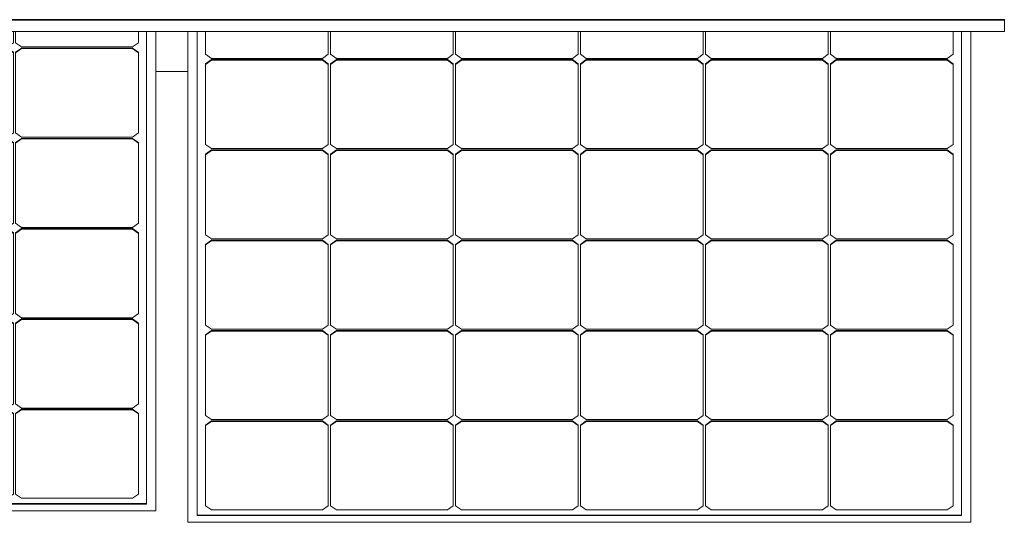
# Model space of a CAD drawing. Header units: metres. Extents: x -8.5 to -0.5, y -17.3 to -6.1.
# Tile 2 of 7: x -5.789 to -4.53, y -17.299 to -16.657. Entities that reach past the tile are written whole.
import ezdxf

# ---------------------------------------------------------------- set-up
doc = ezdxf.new("R2010")
doc.units = ezdxf.units.M
for name, color, linetype, lineweight in [('A-GENM', 13, 'Continuous', 18), ('A-ROOF', 132, 'Continuous', 18), ('Q-SPCQ', 91, 'Continuous', 18)]:
    doc.layers.add(name, color=color, linetype=linetype, lineweight=lineweight)

# ---------------------------------------------------------------- blocks, each defined once
blk = doc.blocks.new('2015_Toldo_Navarrete-Novelty_Regio - Sujeción a Techo-215050-CUBIERTAS')
at = {"layer": 'Q-SPCQ'}
for p, q in [((1.153, -0.5658), (-1.0563, -0.5658)), ((1.153, -0.5658), (1.153, -0.5666)), ((1.153, -0.5666), (-1.0563, -0.5666)), ((1.153, -0.5666), (1.153, -0.5811)), ((1.153, -0.5811), (-1.0563, -0.5811))]:
    blk.add_line(p, q, dxfattribs=at)
blk = doc.blocks.new('Kit Sunfix aero duo - Sunmodule Plus mono-144986-CUBIERTAS')
at = {"layer": 'A-GENM'}
for p, q in [((-5.5738, -17.2993), (-5.5738, -16.6718)), ((-5.5618, -16.6718), (-5.5618, -17.2908)), ((-5.5513, -16.6718), (-5.5513, -16.7008)), ((-5.3943, -16.7008), (-5.3943, -16.6718)), ((-5.3915, -16.6718), (-5.3915, -16.7008)), ((-5.2345, -16.7008), (-5.2345, -16.6718)), ((-5.2317, -16.6718), (-5.2317, -16.7008)), ((-5.0747, -16.7008), (-5.0747, -16.6718)), ((-5.0719, -16.6718), (-5.0719, -16.7008)), ((-4.9149, -16.7008), (-4.9149, -16.6718)), ((-4.9121, -16.6718), (-4.9121, -16.7008)), ((-4.7551, -16.7008), (-4.7551, -16.6718)), ((-4.7523, -16.6718), (-4.7523, -16.7008)), ((-4.5953, -16.7008), (-4.5953, -16.6718)), ((-4.5848, -17.2908), (-4.5848, -16.6718)), ((-4.5728, -16.6718), (-4.5728, -17.2993)), ((-5.5513, -16.7008), (-5.5438, -16.7061)), ((-5.5438, -16.7061), (-5.4018, -16.7061)), ((-5.4018, -16.7061), (-5.3943, -16.7008)), ((-5.3915, -16.7008), (-5.384, -16.7061)), ((-5.384, -16.7061), (-5.242, -16.7061)), ((-5.242, -16.7061), (-5.2345, -16.7008)), ((-5.2317, -16.7008), (-5.2242, -16.7061)), ((-5.2242, -16.7061), (-5.0822, -16.7061)), ((-5.0822, -16.7061), (-5.0747, -16.7008)), ((-5.0719, -16.7008), (-5.0644, -16.7061)), ((-5.0644, -16.7061), (-4.9224, -16.7061)), ((-4.9224, -16.7061), (-4.9149, -16.7008)), ((-4.9121, -16.7008), (-4.9046, -16.7061)), ((-4.9046, -16.7061), (-4.7626, -16.7061)), ((-4.7626, -16.7061), (-4.7551, -16.7008)), ((-4.7523, -16.7008), (-4.7448, -16.7061)), ((-4.7448, -16.7061), (-4.6028, -16.7061)), ((-4.6028, -16.7061), (-4.5953, -16.7008)), ((-5.5513, -16.713), (-5.5438, -16.7077)), ((-5.5438, -16.7084), (-5.5513, -16.7137)), ((-5.5513, -16.7137), (-5.5513, -16.713)), ((-5.5513, -16.7137), (-5.5513, -16.8162)), ((-5.5438, -16.7077), (-5.4018, -16.7077)), ((-5.5438, -16.7077), (-5.5438, -16.7084)), ((-5.4018, -16.7084), (-5.5438, -16.7084)), ((-5.4018, -16.7077), (-5.3943, -16.713)), ((-5.4018, -16.7084), (-5.4018, -16.7077)), ((-5.3943, -16.7137), (-5.4018, -16.7084)), ((-5.3943, -16.7137), (-5.3943, -16.713)), ((-5.3943, -16.8162), (-5.3943, -16.7137)), ((-5.3915, -16.713), (-5.384, -16.7077)), ((-5.384, -16.7084), (-5.3915, -16.7137)), ((-5.3915, -16.7137), (-5.3915, -16.713)), ((-5.3915, -16.7137), (-5.3915, -16.8162)), ((-5.384, -16.7077), (-5.242, -16.7077)), ((-5.384, -16.7077), (-5.384, -16.7084)), ((-5.242, -16.7084), (-5.384, -16.7084)), ((-5.242, -16.7077), (-5.2345, -16.713)), ((-5.242, -16.7084), (-5.242, -16.7077)), ((-5.2345, -16.7137), (-5.242, -16.7084)), ((-5.2345, -16.7137), (-5.2345, -16.713)), ((-5.2345, -16.8162), (-5.2345, -16.7137)), ((-5.2317, -16.713), (-5.2242, -16.7077)), ((-5.2242, -16.7084), (-5.2317, -16.7137)), ((-5.2317, -16.7137), (-5.2317, -16.713)), ((-5.2317, -16.7137), (-5.2317, -16.8162)), ((-5.2242, -16.7077), (-5.0822, -16.7077)), ((-5.2242, -16.7077), (-5.2242, -16.7084)), ((-5.0822, -16.7084), (-5.2242, -16.7084)), ((-5.0822, -16.7077), (-5.0747, -16.713)), ((-5.0822, -16.7084), (-5.0822, -16.7077)), ((-5.0747, -16.7137), (-5.0822, -16.7084)), ((-5.0747, -16.7137), (-5.0747, -16.713)), ((-5.0747, -16.8162), (-5.0747, -16.7137)), ((-5.0719, -16.713), (-5.0644, -16.7077)), ((-5.0644, -16.7084), (-5.0719, -16.7137)), ((-5.0719, -16.7137), (-5.0719, -16.713)), ((-5.0719, -16.7137), (-5.0719, -16.8162)), ((-5.0644, -16.7077), (-4.9224, -16.7077)), ((-5.0644, -16.7077), (-5.0644, -16.7084)), ((-4.9224, -16.7084), (-5.0644, -16.7084)), ((-4.9224, -16.7077), (-4.9149, -16.713)), ((-4.9224, -16.7084), (-4.9224, -16.7077)), ((-4.9149, -16.7137), (-4.9224, -16.7084)), ((-4.9149, -16.7137), (-4.9149, -16.713)), ((-4.9149, -16.8162), (-4.9149, -16.7137)), ((-4.9121, -16.713), (-4.9046, -16.7077)), ((-4.9046, -16.7084), (-4.9121, -16.7137)), ((-4.9121, -16.7137), (-4.9121, -16.713)), ((-4.9121, -16.7137), (-4.9121, -16.8162)), ((-4.9046, -16.7077), (-4.7626, -16.7077)), ((-4.9046, -16.7077), (-4.9046, -16.7084)), ((-4.7626, -16.7084), (-4.9046, -16.7084)), ((-4.7626, -16.7077), (-4.7551, -16.713)), ((-4.7626, -16.7084), (-4.7626, -16.7077)), ((-4.7551, -16.7137), (-4.7626, -16.7084)), ((-4.7551, -16.7137), (-4.7551, -16.713)), ((-4.7551, -16.8162), (-4.7551, -16.7137)), ((-4.7523, -16.713), (-4.7448, -16.7077)), ((-4.7448, -16.7084), (-4.7523, -16.7137)), ((-4.7523, -16.7137), (-4.7523, -16.713)), ((-4.7523, -16.7137), (-4.7523, -16.8162)), ((-4.7448, -16.7077), (-4.6028, -16.7077)), ((-4.7448, -16.7077), (-4.7448, -16.7084)), ((-4.6028, -16.7084), (-4.7448, -16.7084)), ((-4.6028, -16.7077), (-4.5953, -16.713)), ((-4.6028, -16.7084), (-4.6028, -16.7077)), ((-4.5953, -16.7137), (-4.6028, -16.7084)), ((-4.5953, -16.7137), (-4.5953, -16.713)), ((-4.5953, -16.8162), (-4.5953, -16.7137)), ((-5.5513, -16.8162), (-5.5438, -16.8215)), ((-5.4018, -16.8215), (-5.3943, -16.8162)), ((-5.3915, -16.8162), (-5.384, -16.8215)), ((-5.242, -16.8215), (-5.2345, -16.8162)), ((-5.2317, -16.8162), (-5.2242, -16.8215)), ((-5.0822, -16.8215), (-5.0747, -16.8162)), ((-5.0719, -16.8162), (-5.0644, -16.8215)), ((-4.9224, -16.8215), (-4.9149, -16.8162)), ((-4.9121, -16.8162), (-4.9046, -16.8215)), ((-4.7626, -16.8215), (-4.7551, -16.8162)), ((-4.7523, -16.8162), (-4.7448, -16.8215)), ((-4.6028, -16.8215), (-4.5953, -16.8162)), ((-5.5513, -16.8285), (-5.5438, -16.8232)), ((-5.5438, -16.8239), (-5.5513, -16.8292)), ((-5.5513, -16.8292), (-5.5513, -16.8285)), ((-5.5513, -16.8292), (-5.5513, -16.9317)), ((-5.5438, -16.8215), (-5.4018, -16.8215)), ((-5.5438, -16.8232), (-5.4018, -16.8232)), ((-5.5438, -16.8232), (-5.5438, -16.8239)), ((-5.4018, -16.8239), (-5.5438, -16.8239)), ((-5.4018, -16.8232), (-5.3943, -16.8285)), ((-5.4018, -16.8239), (-5.4018, -16.8232)), ((-5.3943, -16.8292), (-5.4018, -16.8239)), ((-5.3943, -16.8292), (-5.3943, -16.8285)), ((-5.3943, -16.9317), (-5.3943, -16.8292)), ((-5.3915, -16.8285), (-5.384, -16.8232)), ((-5.384, -16.8239), (-5.3915, -16.8292)), ((-5.3915, -16.8292), (-5.3915, -16.8285)), ((-5.3915, -16.8292), (-5.3915, -16.9317)), ((-5.384, -16.8215), (-5.242, -16.8215)), ((-5.384, -16.8232), (-5.242, -16.8232)), ((-5.384, -16.8232), (-5.384, -16.8239)), ((-5.242, -16.8239), (-5.384, -16.8239)), ((-5.242, -16.8232), (-5.2345, -16.8285)), ((-5.242, -16.8239), (-5.242, -16.8232)), ((-5.2345, -16.8292), (-5.242, -16.8239)), ((-5.2345, -16.8292), (-5.2345, -16.8285)), ((-5.2345, -16.9317), (-5.2345, -16.8292)), ((-5.2317, -16.8285), (-5.2242, -16.8232)), ((-5.2242, -16.8239), (-5.2317, -16.8292)), ((-5.2317, -16.8292), (-5.2317, -16.8285)), ((-5.2317, -16.8292), (-5.2317, -16.9317)), ((-5.2242, -16.8215), (-5.0822, -16.8215)), ((-5.2242, -16.8232), (-5.0822, -16.8232)), ((-5.2242, -16.8232), (-5.2242, -16.8239)), ((-5.0822, -16.8239), (-5.2242, -16.8239)), ((-5.0822, -16.8232), (-5.0747, -16.8285)), ((-5.0822, -16.8239), (-5.0822, -16.8232)), ((-5.0747, -16.8292), (-5.0822, -16.8239)), ((-5.0747, -16.8292), (-5.0747, -16.8285)), ((-5.0747, -16.9317), (-5.0747, -16.8292)), ((-5.0719, -16.8285), (-5.0644, -16.8232)), ((-5.0644, -16.8239), (-5.0719, -16.8292)), ((-5.0719, -16.8292), (-5.0719, -16.8285)), ((-5.0719, -16.8292), (-5.0719, -16.9317)), ((-5.0644, -16.8215), (-4.9224, -16.8215)), ((-5.0644, -16.8232), (-4.9224, -16.8232)), ((-5.0644, -16.8232), (-5.0644, -16.8239)), ((-4.9224, -16.8239), (-5.0644, -16.8239)), ((-4.9224, -16.8232), (-4.9149, -16.8285)), ((-4.9224, -16.8239), (-4.9224, -16.8232)), ((-4.9149, -16.8292), (-4.9224, -16.8239)), ((-4.9149, -16.8292), (-4.9149, -16.8285)), ((-4.9149, -16.9317), (-4.9149, -16.8292)), ((-4.9121, -16.8285), (-4.9046, -16.8232)), ((-4.9046, -16.8239), (-4.9121, -16.8292)), ((-4.9121, -16.8292), (-4.9121, -16.8285)), ((-4.9121, -16.8292), (-4.9121, -16.9317)), ((-4.9046, -16.8215), (-4.7626, -16.8215)), ((-4.9046, -16.8232), (-4.7626, -16.8232)), ((-4.9046, -16.8232), (-4.9046, -16.8239)), ((-4.7626, -16.8239), (-4.9046, -16.8239)), ((-4.7626, -16.8232), (-4.7551, -16.8285)), ((-4.7626, -16.8239), (-4.7626, -16.8232)), ((-4.7551, -16.8292), (-4.7626, -16.8239)), ((-4.7551, -16.8292), (-4.7551, -16.8285)), ((-4.7551, -16.9317), (-4.7551, -16.8292)), ((-4.7523, -16.8285), (-4.7448, -16.8232)), ((-4.7448, -16.8239), (-4.7523, -16.8292)), ((-4.7523, -16.8292), (-4.7523, -16.8285)), ((-4.7523, -16.8292), (-4.7523, -16.9317)), ((-4.7448, -16.8215), (-4.6028, -16.8215)), ((-4.7448, -16.8232), (-4.6028, -16.8232)), ((-4.7448, -16.8232), (-4.7448, -16.8239)), ((-4.6028, -16.8239), (-4.7448, -16.8239)), ((-4.6028, -16.8232), (-4.5953, -16.8285)), ((-4.6028, -16.8239), (-4.6028, -16.8232)), ((-4.5953, -16.8292), (-4.6028, -16.8239)), ((-4.5953, -16.8292), (-4.5953, -16.8285)), ((-4.5953, -16.9317), (-4.5953, -16.8292)), ((-5.5513, -16.9317), (-5.5438, -16.937)), ((-5.4018, -16.937), (-5.3943, -16.9317)), ((-5.3915, -16.9317), (-5.384, -16.937)), ((-5.242, -16.937), (-5.2345, -16.9317)), ((-5.2317, -16.9317), (-5.2242, -16.937)), ((-5.0822, -16.937), (-5.0747, -16.9317)), ((-5.0719, -16.9317), (-5.0644, -16.937)), ((-4.9224, -16.937), (-4.9149, -16.9317)), ((-4.9121, -16.9317), (-4.9046, -16.937)), ((-4.7626, -16.937), (-4.7551, -16.9317)), ((-4.7523, -16.9317), (-4.7448, -16.937)), ((-4.6028, -16.937), (-4.5953, -16.9317)), ((-5.5513, -16.9439), (-5.5438, -16.9386)), ((-5.5438, -16.9393), (-5.5513, -16.9446)), ((-5.5513, -16.9446), (-5.5513, -16.9439)), ((-5.5513, -16.9446), (-5.5513, -17.0472)), ((-5.5438, -16.937), (-5.4018, -16.937)), ((-5.5438, -16.9386), (-5.4018, -16.9386)), ((-5.5438, -16.9386), (-5.5438, -16.9393)), ((-5.4018, -16.9393), (-5.5438, -16.9393)), ((-5.4018, -16.9386), (-5.3943, -16.9439)), ((-5.4018, -16.9393), (-5.4018, -16.9386)), ((-5.3943, -16.9446), (-5.4018, -16.9393)), ((-5.3943, -16.9446), (-5.3943, -16.9439)), ((-5.3943, -17.0472), (-5.3943, -16.9446)), ((-5.3915, -16.9439), (-5.384, -16.9386)), ((-5.384, -16.9393), (-5.3915, -16.9446)), ((-5.3915, -16.9446), (-5.3915, -16.9439)), ((-5.3915, -16.9446), (-5.3915, -17.0472)), ((-5.384, -16.937), (-5.242, -16.937)), ((-5.384, -16.9386), (-5.242, -16.9386)), ((-5.384, -16.9386), (-5.384, -16.9393)), ((-5.242, -16.9393), (-5.384, -16.9393)), ((-5.242, -16.9386), (-5.2345, -16.9439)), ((-5.242, -16.9393), (-5.242, -16.9386)), ((-5.2345, -16.9446), (-5.242, -16.9393)), ((-5.2345, -16.9446), (-5.2345, -16.9439)), ((-5.2345, -17.0472), (-5.2345, -16.9446)), ((-5.2317, -16.9439), (-5.2242, -16.9386)), ((-5.2242, -16.9393), (-5.2317, -16.9446)), ((-5.2317, -16.9446), (-5.2317, -16.9439)), ((-5.2317, -16.9446), (-5.2317, -17.0472)), ((-5.2242, -16.937), (-5.0822, -16.937)), ((-5.2242, -16.9386), (-5.0822, -16.9386)), ((-5.2242, -16.9386), (-5.2242, -16.9393)), ((-5.0822, -16.9393), (-5.2242, -16.9393)), ((-5.0822, -16.9386), (-5.0747, -16.9439)), ((-5.0822, -16.9393), (-5.0822, -16.9386)), ((-5.0747, -16.9446), (-5.0822, -16.9393)), ((-5.0747, -16.9446), (-5.0747, -16.9439)), ((-5.0747, -17.0472), (-5.0747, -16.9446)), ((-5.0719, -16.9439), (-5.0644, -16.9386)), ((-5.0644, -16.9393), (-5.0719, -16.9446)), ((-5.0719, -16.9446), (-5.0719, -16.9439)), ((-5.0719, -16.9446), (-5.0719, -17.0472)), ((-5.0644, -16.937), (-4.9224, -16.937)), ((-5.0644, -16.9386), (-4.9224, -16.9386)), ((-5.0644, -16.9386), (-5.0644, -16.9393)), ((-4.9224, -16.9393), (-5.0644, -16.9393)), ((-4.9224, -16.9386), (-4.9149, -16.9439)), ((-4.9224, -16.9393), (-4.9224, -16.9386)), ((-4.9149, -16.9446), (-4.9224, -16.9393)), ((-4.9149, -16.9446), (-4.9149, -16.9439)), ((-4.9149, -17.0472), (-4.9149, -16.9446)), ((-4.9121, -16.9439), (-4.9046, -16.9386)), ((-4.9046, -16.9393), (-4.9121, -16.9446)), ((-4.9121, -16.9446), (-4.9121, -16.9439)), ((-4.9121, -16.9446), (-4.9121, -17.0472)), ((-4.9046, -16.937), (-4.7626, -16.937)), ((-4.9046, -16.9386), (-4.7626, -16.9386)), ((-4.9046, -16.9386), (-4.9046, -16.9393)), ((-4.7626, -16.9393), (-4.9046, -16.9393)), ((-4.7626, -16.9386), (-4.7551, -16.9439)), ((-4.7626, -16.9393), (-4.7626, -16.9386)), ((-4.7551, -16.9446), (-4.7626, -16.9393)), ((-4.7551, -16.9446), (-4.7551, -16.9439)), ((-4.7551, -17.0472), (-4.7551, -16.9446)), ((-4.7523, -16.9439), (-4.7448, -16.9386)), ((-4.7448, -16.9393), (-4.7523, -16.9446)), ((-4.7523, -16.9446), (-4.7523, -16.9439)), ((-4.7523, -16.9446), (-4.7523, -17.0472)), ((-4.7448, -16.937), (-4.6028, -16.937)), ((-4.7448, -16.9386), (-4.6028, -16.9386)), ((-4.7448, -16.9386), (-4.7448, -16.9393)), ((-4.6028, -16.9393), (-4.7448, -16.9393)), ((-4.6028, -16.9386), (-4.5953, -16.9439)), ((-4.6028, -16.9393), (-4.6028, -16.9386)), ((-4.5953, -16.9446), (-4.6028, -16.9393)), ((-4.5953, -16.9446), (-4.5953, -16.9439)), ((-4.5953, -17.0472), (-4.5953, -16.9446)), ((-5.5513, -17.0472), (-5.5438, -17.0525)), ((-5.5513, -17.0594), (-5.5438, -17.0541)), ((-5.5438, -17.0548), (-5.5513, -17.0601)), ((-5.5438, -17.0525), (-5.4018, -17.0525)), ((-5.5438, -17.0541), (-5.4018, -17.0541)), ((-5.5438, -17.0541), (-5.5438, -17.0548)), ((-5.4018, -17.0548), (-5.5438, -17.0548)), ((-5.4018, -17.0525), (-5.3943, -17.0472)), ((-5.4018, -17.0541), (-5.3943, -17.0594)), ((-5.4018, -17.0548), (-5.4018, -17.0541)), ((-5.3943, -17.0601), (-5.4018, -17.0548)), ((-5.3915, -17.0472), (-5.384, -17.0525)), ((-5.3915, -17.0594), (-5.384, -17.0541)), ((-5.384, -17.0548), (-5.3915, -17.0601)), ((-5.384, -17.0525), (-5.242, -17.0525)), ((-5.384, -17.0541), (-5.242, -17.0541)), ((-5.384, -17.0541), (-5.384, -17.0548)), ((-5.242, -17.0548), (-5.384, -17.0548)), ((-5.242, -17.0525), (-5.2345, -17.0472)), ((-5.242, -17.0541), (-5.2345, -17.0594)), ((-5.242, -17.0548), (-5.242, -17.0541)), ((-5.2345, -17.0601), (-5.242, -17.0548)), ((-5.2317, -17.0472), (-5.2242, -17.0525)), ((-5.2317, -17.0594), (-5.2242, -17.0541)), ((-5.2242, -17.0548), (-5.2317, -17.0601)), ((-5.2242, -17.0525), (-5.0822, -17.0525)), ((-5.2242, -17.0541), (-5.0822, -17.0541)), ((-5.2242, -17.0541), (-5.2242, -17.0548)), ((-5.0822, -17.0548), (-5.2242, -17.0548)), ((-5.0822, -17.0525), (-5.0747, -17.0472)), ((-5.0822, -17.0541), (-5.0747, -17.0594)), ((-5.0822, -17.0548), (-5.0822, -17.0541)), ((-5.0747, -17.0601), (-5.0822, -17.0548)), ((-5.0719, -17.0472), (-5.0644, -17.0525)), ((-5.0719, -17.0594), (-5.0644, -17.0541)), ((-5.0644, -17.0548), (-5.0719, -17.0601)), ((-5.0644, -17.0525), (-4.9224, -17.0525)), ((-5.0644, -17.0541), (-4.9224, -17.0541)), ((-5.0644, -17.0541), (-5.0644, -17.0548)), ((-4.9224, -17.0548), (-5.0644, -17.0548)), ((-4.9224, -17.0525), (-4.9149, -17.0472)), ((-4.9224, -17.0541), (-4.9149, -17.0594)), ((-4.9224, -17.0548), (-4.9224, -17.0541)), ((-4.9149, -17.0601), (-4.9224, -17.0548)), ((-4.9121, -17.0472), (-4.9046, -17.0525)), ((-4.9121, -17.0594), (-4.9046, -17.0541)), ((-4.9046, -17.0548), (-4.9121, -17.0601)), ((-4.9046, -17.0525), (-4.7626, -17.0525)), ((-4.9046, -17.0541), (-4.7626, -17.0541)), ((-4.9046, -17.0541), (-4.9046, -17.0548)), ((-4.7626, -17.0548), (-4.9046, -17.0548)), ((-4.7626, -17.0525), (-4.7551, -17.0472)), ((-4.7626, -17.0541), (-4.7551, -17.0594)), ((-4.7626, -17.0548), (-4.7626, -17.0541)), ((-4.7551, -17.0601), (-4.7626, -17.0548)), ((-4.7523, -17.0472), (-4.7448, -17.0525)), ((-4.7523, -17.0594), (-4.7448, -17.0541)), ((-4.7448, -17.0548), (-4.7523, -17.0601)), ((-4.7448, -17.0525), (-4.6028, -17.0525)), ((-4.7448, -17.0541), (-4.6028, -17.0541)), ((-4.7448, -17.0541), (-4.7448, -17.0548)), ((-4.6028, -17.0548), (-4.7448, -17.0548)), ((-4.6028, -17.0525), (-4.5953, -17.0472)), ((-4.6028, -17.0541), (-4.5953, -17.0594)), ((-4.6028, -17.0548), (-4.6028, -17.0541)), ((-4.5953, -17.0601), (-4.6028, -17.0548)), ((-5.5513, -17.0601), (-5.5513, -17.0594)), ((-5.5513, -17.0601), (-5.5513, -17.1626)), ((-5.3943, -17.0601), (-5.3943, -17.0594)), ((-5.3943, -17.1626), (-5.3943, -17.0601)), ((-5.3915, -17.0601), (-5.3915, -17.0594)), ((-5.3915, -17.0601), (-5.3915, -17.1626)), ((-5.2345, -17.0601), (-5.2345, -17.0594)), ((-5.2345, -17.1626), (-5.2345, -17.0601)), ((-5.2317, -17.0601), (-5.2317, -17.0594)), ((-5.2317, -17.0601), (-5.2317, -17.1626)), ((-5.0747, -17.0601), (-5.0747, -17.0594)), ((-5.0747, -17.1626), (-5.0747, -17.0601)), ((-5.0719, -17.0601), (-5.0719, -17.0594)), ((-5.0719, -17.0601), (-5.0719, -17.1626)), ((-4.9149, -17.0601), (-4.9149, -17.0594)), ((-4.9149, -17.1626), (-4.9149, -17.0601)), ((-4.9121, -17.0601), (-4.9121, -17.0594)), ((-4.9121, -17.0601), (-4.9121, -17.1626)), ((-4.7551, -17.0601), (-4.7551, -17.0594)), ((-4.7551, -17.1626), (-4.7551, -17.0601)), ((-4.7523, -17.0601), (-4.7523, -17.0594)), ((-4.7523, -17.0601), (-4.7523, -17.1626)), ((-4.5953, -17.0601), (-4.5953, -17.0594)), ((-4.5953, -17.1626), (-4.5953, -17.0601)), ((-5.5513, -17.1626), (-5.5438, -17.1679)), ((-5.5513, -17.1749), (-5.5438, -17.1696)), ((-5.5438, -17.1703), (-5.5513, -17.1756)), ((-5.5438, -17.1679), (-5.4018, -17.1679)), ((-5.5438, -17.1696), (-5.4018, -17.1696)), ((-5.5438, -17.1696), (-5.5438, -17.1703)), ((-5.4018, -17.1703), (-5.5438, -17.1703)), ((-5.4018, -17.1679), (-5.3943, -17.1626)), ((-5.4018, -17.1696), (-5.3943, -17.1749)), ((-5.4018, -17.1703), (-5.4018, -17.1696)), ((-5.3943, -17.1756), (-5.4018, -17.1703)), ((-5.3915, -17.1626), (-5.384, -17.1679)), ((-5.3915, -17.1749), (-5.384, -17.1696)), ((-5.384, -17.1703), (-5.3915, -17.1756)), ((-5.384, -17.1679), (-5.242, -17.1679)), ((-5.384, -17.1696), (-5.242, -17.1696)), ((-5.384, -17.1696), (-5.384, -17.1703)), ((-5.242, -17.1703), (-5.384, -17.1703)), ((-5.242, -17.1679), (-5.2345, -17.1626)), ((-5.242, -17.1696), (-5.2345, -17.1749)), ((-5.242, -17.1703), (-5.242, -17.1696)), ((-5.2345, -17.1756), (-5.242, -17.1703)), ((-5.2317, -17.1626), (-5.2242, -17.1679)), ((-5.2317, -17.1749), (-5.2242, -17.1696)), ((-5.2242, -17.1703), (-5.2317, -17.1756)), ((-5.2242, -17.1679), (-5.0822, -17.1679)), ((-5.2242, -17.1696), (-5.0822, -17.1696)), ((-5.2242, -17.1696), (-5.2242, -17.1703)), ((-5.0822, -17.1703), (-5.2242, -17.1703)), ((-5.0822, -17.1679), (-5.0747, -17.1626)), ((-5.0822, -17.1696), (-5.0747, -17.1749)), ((-5.0822, -17.1703), (-5.0822, -17.1696)), ((-5.0747, -17.1756), (-5.0822, -17.1703)), ((-5.0719, -17.1626), (-5.0644, -17.1679)), ((-5.0719, -17.1749), (-5.0644, -17.1696)), ((-5.0644, -17.1703), (-5.0719, -17.1756)), ((-5.0644, -17.1679), (-4.9224, -17.1679)), ((-5.0644, -17.1696), (-4.9224, -17.1696)), ((-5.0644, -17.1696), (-5.0644, -17.1703)), ((-4.9224, -17.1703), (-5.0644, -17.1703)), ((-4.9224, -17.1679), (-4.9149, -17.1626)), ((-4.9224, -17.1696), (-4.9149, -17.1749)), ((-4.9224, -17.1703), (-4.9224, -17.1696)), ((-4.9149, -17.1756), (-4.9224, -17.1703)), ((-4.9121, -17.1626), (-4.9046, -17.1679)), ((-4.9121, -17.1749), (-4.9046, -17.1696)), ((-4.9046, -17.1703), (-4.9121, -17.1756)), ((-4.9046, -17.1679), (-4.7626, -17.1679)), ((-4.9046, -17.1696), (-4.7626, -17.1696)), ((-4.9046, -17.1696), (-4.9046, -17.1703)), ((-4.7626, -17.1703), (-4.9046, -17.1703)), ((-4.7626, -17.1679), (-4.7551, -17.1626)), ((-4.7626, -17.1696), (-4.7551, -17.1749)), ((-4.7626, -17.1703), (-4.7626, -17.1696)), ((-4.7551, -17.1756), (-4.7626, -17.1703)), ((-4.7523, -17.1626), (-4.7448, -17.1679)), ((-4.7523, -17.1749), (-4.7448, -17.1696)), ((-4.7448, -17.1703), (-4.7523, -17.1756)), ((-4.7448, -17.1679), (-4.6028, -17.1679)), ((-4.7448, -17.1696), (-4.6028, -17.1696)), ((-4.7448, -17.1696), (-4.7448, -17.1703)), ((-4.6028, -17.1703), (-4.7448, -17.1703)), ((-4.6028, -17.1679), (-4.5953, -17.1626)), ((-4.6028, -17.1696), (-4.5953, -17.1749)), ((-4.6028, -17.1703), (-4.6028, -17.1696)), ((-4.5953, -17.1756), (-4.6028, -17.1703)), ((-5.5513, -17.1756), (-5.5513, -17.1749)), ((-5.5513, -17.1756), (-5.5513, -17.2781)), ((-5.3943, -17.1756), (-5.3943, -17.1749)), ((-5.3943, -17.2781), (-5.3943, -17.1756)), ((-5.3915, -17.1756), (-5.3915, -17.1749)), ((-5.3915, -17.1756), (-5.3915, -17.2781)), ((-5.2345, -17.1756), (-5.2345, -17.1749)), ((-5.2345, -17.2781), (-5.2345, -17.1756)), ((-5.2317, -17.1756), (-5.2317, -17.1749)), ((-5.2317, -17.1756), (-5.2317, -17.2781)), ((-5.0747, -17.1756), (-5.0747, -17.1749)), ((-5.0747, -17.2781), (-5.0747, -17.1756)), ((-5.0719, -17.1756), (-5.0719, -17.1749)), ((-5.0719, -17.1756), (-5.0719, -17.2781)), ((-4.9149, -17.1756), (-4.9149, -17.1749)), ((-4.9149, -17.2781), (-4.9149, -17.1756)), ((-4.9121, -17.1756), (-4.9121, -17.1749)), ((-4.9121, -17.1756), (-4.9121, -17.2781)), ((-4.7551, -17.1756), (-4.7551, -17.1749)), ((-4.7551, -17.2781), (-4.7551, -17.1756)), ((-4.7523, -17.1756), (-4.7523, -17.1749)), ((-4.7523, -17.1756), (-4.7523, -17.2781)), ((-4.5953, -17.1756), (-4.5953, -17.1749)), ((-4.5953, -17.2781), (-4.5953, -17.1756)), ((-5.5513, -17.2781), (-5.5438, -17.2834)), ((-5.5438, -17.2834), (-5.4018, -17.2834)), ((-5.4018, -17.2834), (-5.3943, -17.2781)), ((-5.3915, -17.2781), (-5.384, -17.2834)), ((-5.384, -17.2834), (-5.242, -17.2834)), ((-5.242, -17.2834), (-5.2345, -17.2781)), ((-5.2317, -17.2781), (-5.2242, -17.2834)), ((-5.2242, -17.2834), (-5.0822, -17.2834)), ((-5.0822, -17.2834), (-5.0747, -17.2781)), ((-5.0719, -17.2781), (-5.0644, -17.2834)), ((-5.0644, -17.2834), (-4.9224, -17.2834)), ((-4.9224, -17.2834), (-4.9149, -17.2781)), ((-4.9121, -17.2781), (-4.9046, -17.2834)), ((-4.9046, -17.2834), (-4.7626, -17.2834)), ((-4.7626, -17.2834), (-4.7551, -17.2781)), ((-4.7523, -17.2781), (-4.7448, -17.2834)), ((-4.7448, -17.2834), (-4.6028, -17.2834)), ((-4.6028, -17.2834), (-4.5953, -17.2781)), ((-5.5618, -17.2901), (-4.5848, -17.2901)), ((-5.5618, -17.2908), (-4.5848, -17.2908)), ((-4.5728, -17.2993), (-5.5738, -17.2993))]:
    blk.add_line(p, q, dxfattribs=at)
blk = doc.blocks.new('Kit Sunfix aero duo - Sunmodule Plus mono-V2-CUBIERTAS')
at = {"layer": 'A-GENM'}
for p, q in [((-6.6157, -17.2845), (-6.6157, -16.6718)), ((-6.6037, -16.6718), (-6.6037, -17.2761)), ((-6.5932, -16.6718), (-6.5932, -16.686)), ((-6.4362, -16.686), (-6.4362, -16.6718)), ((-6.4334, -16.6718), (-6.4334, -16.686)), ((-6.2764, -16.686), (-6.2764, -16.6718)), ((-6.2736, -16.6718), (-6.2736, -16.686)), ((-6.1166, -16.686), (-6.1166, -16.6718)), ((-6.1138, -16.6718), (-6.1138, -16.686)), ((-5.9568, -16.686), (-5.9568, -16.6718)), ((-5.954, -16.6718), (-5.954, -16.686)), ((-5.797, -16.686), (-5.797, -16.6718)), ((-5.7942, -16.6718), (-5.7942, -16.686)), ((-5.6372, -16.686), (-5.6372, -16.6718)), ((-5.6267, -17.2761), (-5.6267, -16.6718)), ((-5.6147, -16.6718), (-5.6147, -17.2845)), ((-6.5932, -16.686), (-6.5857, -16.6913)), ((-6.5932, -16.6982), (-6.5857, -16.6929)), ((-6.5857, -16.6936), (-6.5932, -16.6989)), ((-6.5857, -16.6913), (-6.4437, -16.6913)), ((-6.5857, -16.6929), (-6.4437, -16.6929)), ((-6.5857, -16.6929), (-6.5857, -16.6936)), ((-6.4437, -16.6936), (-6.5857, -16.6936)), ((-6.4437, -16.6913), (-6.4362, -16.686)), ((-6.4437, -16.6929), (-6.4362, -16.6982)), ((-6.4437, -16.6936), (-6.4437, -16.6929)), ((-6.4362, -16.6989), (-6.4437, -16.6936)), ((-6.4334, -16.686), (-6.4259, -16.6913)), ((-6.4334, -16.6982), (-6.4259, -16.6929)), ((-6.4259, -16.6936), (-6.4334, -16.6989)), ((-6.4259, -16.6913), (-6.2839, -16.6913)), ((-6.4259, -16.6929), (-6.2839, -16.6929)), ((-6.4259, -16.6929), (-6.4259, -16.6936)), ((-6.2839, -16.6936), (-6.4259, -16.6936)), ((-6.2839, -16.6913), (-6.2764, -16.686)), ((-6.2839, -16.6929), (-6.2764, -16.6982)), ((-6.2839, -16.6936), (-6.2839, -16.6929)), ((-6.2764, -16.6989), (-6.2839, -16.6936)), ((-6.2736, -16.686), (-6.2661, -16.6913)), ((-6.2736, -16.6982), (-6.2661, -16.6929)), ((-6.2661, -16.6936), (-6.2736, -16.6989)), ((-6.2661, -16.6913), (-6.1241, -16.6913)), ((-6.2661, -16.6929), (-6.1241, -16.6929)), ((-6.2661, -16.6929), (-6.2661, -16.6936)), ((-6.1241, -16.6936), (-6.2661, -16.6936)), ((-6.1241, -16.6913), (-6.1166, -16.686)), ((-6.1241, -16.6929), (-6.1166, -16.6982)), ((-6.1241, -16.6936), (-6.1241, -16.6929)), ((-6.1166, -16.6989), (-6.1241, -16.6936)), ((-6.1138, -16.686), (-6.1063, -16.6913)), ((-6.1138, -16.6982), (-6.1063, -16.6929)), ((-6.1063, -16.6936), (-6.1138, -16.6989)), ((-6.1063, -16.6913), (-5.9643, -16.6913)), ((-6.1063, -16.6929), (-5.9643, -16.6929)), ((-6.1063, -16.6929), (-6.1063, -16.6936)), ((-5.9643, -16.6936), (-6.1063, -16.6936)), ((-5.9643, -16.6913), (-5.9568, -16.686)), ((-5.9643, -16.6929), (-5.9568, -16.6982)), ((-5.9643, -16.6936), (-5.9643, -16.6929)), ((-5.9568, -16.6989), (-5.9643, -16.6936)), ((-5.954, -16.686), (-5.9465, -16.6913)), ((-5.954, -16.6982), (-5.9465, -16.6929)), ((-5.9465, -16.6936), (-5.954, -16.6989)), ((-5.9465, -16.6913), (-5.8045, -16.6913)), ((-5.9465, -16.6929), (-5.8045, -16.6929)), ((-5.9465, -16.6929), (-5.9465, -16.6936)), ((-5.8045, -16.6936), (-5.9465, -16.6936)), ((-5.8045, -16.6913), (-5.797, -16.686)), ((-5.8045, -16.6929), (-5.797, -16.6982)), ((-5.8045, -16.6936), (-5.8045, -16.6929)), ((-5.797, -16.6989), (-5.8045, -16.6936)), ((-5.7942, -16.686), (-5.7867, -16.6913)), ((-5.7942, -16.6982), (-5.7867, -16.6929)), ((-5.7867, -16.6936), (-5.7942, -16.6989)), ((-5.7867, -16.6913), (-5.6447, -16.6913)), ((-5.7867, -16.6929), (-5.6447, -16.6929)), ((-5.7867, -16.6929), (-5.7867, -16.6936)), ((-5.6447, -16.6936), (-5.7867, -16.6936)), ((-5.6447, -16.6913), (-5.6372, -16.686)), ((-5.6447, -16.6929), (-5.6372, -16.6982)), ((-5.6447, -16.6936), (-5.6447, -16.6929)), ((-5.6372, -16.6989), (-5.6447, -16.6936)), ((-6.5932, -16.6989), (-6.5932, -16.6982)), ((-6.5932, -16.6989), (-6.5932, -16.8014)), ((-6.4362, -16.6989), (-6.4362, -16.6982)), ((-6.4362, -16.8014), (-6.4362, -16.6989)), ((-6.4334, -16.6989), (-6.4334, -16.6982)), ((-6.4334, -16.6989), (-6.4334, -16.8014)), ((-6.2764, -16.6989), (-6.2764, -16.6982)), ((-6.2764, -16.8014), (-6.2764, -16.6989)), ((-6.2736, -16.6989), (-6.2736, -16.6982)), ((-6.2736, -16.6989), (-6.2736, -16.8014)), ((-6.1166, -16.6989), (-6.1166, -16.6982)), ((-6.1166, -16.8014), (-6.1166, -16.6989)), ((-6.1138, -16.6989), (-6.1138, -16.6982)), ((-6.1138, -16.6989), (-6.1138, -16.8014)), ((-5.9568, -16.6989), (-5.9568, -16.6982)), ((-5.9568, -16.8014), (-5.9568, -16.6989)), ((-5.954, -16.6989), (-5.954, -16.6982)), ((-5.954, -16.6989), (-5.954, -16.8014)), ((-5.797, -16.6989), (-5.797, -16.6982)), ((-5.797, -16.8014), (-5.797, -16.6989)), ((-5.7942, -16.6989), (-5.7942, -16.6982)), ((-5.7942, -16.6989), (-5.7942, -16.8014)), ((-5.6372, -16.6989), (-5.6372, -16.6982)), ((-5.6372, -16.8014), (-5.6372, -16.6989)), ((-6.5932, -16.8014), (-6.5857, -16.8068)), ((-6.5857, -16.8068), (-6.4437, -16.8068)), ((-6.4437, -16.8068), (-6.4362, -16.8014)), ((-6.4334, -16.8014), (-6.4259, -16.8068)), ((-6.4259, -16.8068), (-6.2839, -16.8068)), ((-6.2839, -16.8068), (-6.2764, -16.8014)), ((-6.2736, -16.8014), (-6.2661, -16.8068)), ((-6.2661, -16.8068), (-6.1241, -16.8068)), ((-6.1241, -16.8068), (-6.1166, -16.8014)), ((-6.1138, -16.8014), (-6.1063, -16.8068)), ((-6.1063, -16.8068), (-5.9643, -16.8068)), ((-5.9643, -16.8068), (-5.9568, -16.8014)), ((-5.954, -16.8014), (-5.9465, -16.8068)), ((-5.9465, -16.8068), (-5.8045, -16.8068)), ((-5.8045, -16.8068), (-5.797, -16.8014)), ((-5.7942, -16.8014), (-5.7867, -16.8068)), ((-5.7867, -16.8068), (-5.6447, -16.8068)), ((-5.6447, -16.8068), (-5.6372, -16.8014)), ((-6.5932, -16.8137), (-6.5857, -16.8084)), ((-6.5857, -16.8091), (-6.5932, -16.8144)), ((-6.5932, -16.8144), (-6.5932, -16.8137)), ((-6.5932, -16.8144), (-6.5932, -16.9169)), ((-6.5857, -16.8084), (-6.4437, -16.8084)), ((-6.5857, -16.8084), (-6.5857, -16.8091)), ((-6.4437, -16.8091), (-6.5857, -16.8091)), ((-6.4437, -16.8084), (-6.4362, -16.8137)), ((-6.4437, -16.8091), (-6.4437, -16.8084)), ((-6.4362, -16.8144), (-6.4437, -16.8091)), ((-6.4362, -16.8144), (-6.4362, -16.8137)), ((-6.4362, -16.9169), (-6.4362, -16.8144)), ((-6.4334, -16.8137), (-6.4259, -16.8084)), ((-6.4259, -16.8091), (-6.4334, -16.8144)), ((-6.4334, -16.8144), (-6.4334, -16.8137)), ((-6.4334, -16.8144), (-6.4334, -16.9169)), ((-6.4259, -16.8084), (-6.2839, -16.8084)), ((-6.4259, -16.8084), (-6.4259, -16.8091)), ((-6.2839, -16.8091), (-6.4259, -16.8091)), ((-6.2839, -16.8084), (-6.2764, -16.8137)), ((-6.2839, -16.8091), (-6.2839, -16.8084)), ((-6.2764, -16.8144), (-6.2839, -16.8091)), ((-6.2764, -16.8144), (-6.2764, -16.8137)), ((-6.2764, -16.9169), (-6.2764, -16.8144)), ((-6.2736, -16.8137), (-6.2661, -16.8084)), ((-6.2661, -16.8091), (-6.2736, -16.8144)), ((-6.2736, -16.8144), (-6.2736, -16.8137)), ((-6.2736, -16.8144), (-6.2736, -16.9169)), ((-6.2661, -16.8084), (-6.1241, -16.8084)), ((-6.2661, -16.8084), (-6.2661, -16.8091)), ((-6.1241, -16.8091), (-6.2661, -16.8091)), ((-6.1241, -16.8084), (-6.1166, -16.8137)), ((-6.1241, -16.8091), (-6.1241, -16.8084)), ((-6.1166, -16.8144), (-6.1241, -16.8091)), ((-6.1166, -16.8144), (-6.1166, -16.8137)), ((-6.1166, -16.9169), (-6.1166, -16.8144)), ((-6.1138, -16.8137), (-6.1063, -16.8084)), ((-6.1063, -16.8091), (-6.1138, -16.8144)), ((-6.1138, -16.8144), (-6.1138, -16.8137)), ((-6.1138, -16.8144), (-6.1138, -16.9169)), ((-6.1063, -16.8084), (-5.9643, -16.8084)), ((-6.1063, -16.8084), (-6.1063, -16.8091)), ((-5.9643, -16.8091), (-6.1063, -16.8091)), ((-5.9643, -16.8084), (-5.9568, -16.8137)), ((-5.9643, -16.8091), (-5.9643, -16.8084)), ((-5.9568, -16.8144), (-5.9643, -16.8091)), ((-5.9568, -16.8144), (-5.9568, -16.8137)), ((-5.9568, -16.9169), (-5.9568, -16.8144)), ((-5.954, -16.8137), (-5.9465, -16.8084)), ((-5.9465, -16.8091), (-5.954, -16.8144)), ((-5.954, -16.8144), (-5.954, -16.8137)), ((-5.954, -16.8144), (-5.954, -16.9169)), ((-5.9465, -16.8084), (-5.8045, -16.8084)), ((-5.9465, -16.8084), (-5.9465, -16.8091)), ((-5.8045, -16.8091), (-5.9465, -16.8091)), ((-5.8045, -16.8084), (-5.797, -16.8137)), ((-5.8045, -16.8091), (-5.8045, -16.8084)), ((-5.797, -16.8144), (-5.8045, -16.8091)), ((-5.797, -16.8144), (-5.797, -16.8137)), ((-5.797, -16.9169), (-5.797, -16.8144)), ((-5.7942, -16.8137), (-5.7867, -16.8084)), ((-5.7867, -16.8091), (-5.7942, -16.8144)), ((-5.7942, -16.8144), (-5.7942, -16.8137)), ((-5.7942, -16.8144), (-5.7942, -16.9169)), ((-5.7867, -16.8084), (-5.6447, -16.8084)), ((-5.7867, -16.8084), (-5.7867, -16.8091)), ((-5.6447, -16.8091), (-5.7867, -16.8091)), ((-5.6447, -16.8084), (-5.6372, -16.8137)), ((-5.6447, -16.8091), (-5.6447, -16.8084)), ((-5.6372, -16.8144), (-5.6447, -16.8091)), ((-5.6372, -16.8144), (-5.6372, -16.8137)), ((-5.6372, -16.9169), (-5.6372, -16.8144)), ((-6.5932, -16.9169), (-6.5857, -16.9222)), ((-6.4437, -16.9222), (-6.4362, -16.9169)), ((-6.4334, -16.9169), (-6.4259, -16.9222)), ((-6.2839, -16.9222), (-6.2764, -16.9169)), ((-6.2736, -16.9169), (-6.2661, -16.9222)), ((-6.1241, -16.9222), (-6.1166, -16.9169)), ((-6.1138, -16.9169), (-6.1063, -16.9222)), ((-5.9643, -16.9222), (-5.9568, -16.9169)), ((-5.954, -16.9169), (-5.9465, -16.9222)), ((-5.8045, -16.9222), (-5.797, -16.9169)), ((-5.7942, -16.9169), (-5.7867, -16.9222)), ((-5.6447, -16.9222), (-5.6372, -16.9169)), ((-6.5932, -16.9292), (-6.5857, -16.9238)), ((-6.5857, -16.9246), (-6.5932, -16.9299)), ((-6.5932, -16.9299), (-6.5932, -16.9292)), ((-6.5932, -16.9299), (-6.5932, -17.0324)), ((-6.5857, -16.9222), (-6.4437, -16.9222)), ((-6.5857, -16.9238), (-6.4437, -16.9238)), ((-6.5857, -16.9238), (-6.5857, -16.9246)), ((-6.4437, -16.9246), (-6.5857, -16.9246)), ((-6.4437, -16.9238), (-6.4362, -16.9292)), ((-6.4437, -16.9246), (-6.4437, -16.9238)), ((-6.4362, -16.9299), (-6.4437, -16.9246)), ((-6.4362, -16.9299), (-6.4362, -16.9292)), ((-6.4362, -17.0324), (-6.4362, -16.9299)), ((-6.4334, -16.9292), (-6.4259, -16.9238)), ((-6.4259, -16.9246), (-6.4334, -16.9299)), ((-6.4334, -16.9299), (-6.4334, -16.9292)), ((-6.4334, -16.9299), (-6.4334, -17.0324)), ((-6.4259, -16.9222), (-6.2839, -16.9222)), ((-6.4259, -16.9238), (-6.2839, -16.9238)), ((-6.4259, -16.9238), (-6.4259, -16.9246)), ((-6.2839, -16.9246), (-6.4259, -16.9246)), ((-6.2839, -16.9238), (-6.2764, -16.9292)), ((-6.2839, -16.9246), (-6.2839, -16.9238)), ((-6.2764, -16.9299), (-6.2839, -16.9246)), ((-6.2764, -16.9299), (-6.2764, -16.9292)), ((-6.2764, -17.0324), (-6.2764, -16.9299)), ((-6.2736, -16.9292), (-6.2661, -16.9238)), ((-6.2661, -16.9246), (-6.2736, -16.9299)), ((-6.2736, -16.9299), (-6.2736, -16.9292)), ((-6.2736, -16.9299), (-6.2736, -17.0324)), ((-6.2661, -16.9222), (-6.1241, -16.9222)), ((-6.2661, -16.9238), (-6.1241, -16.9238)), ((-6.2661, -16.9238), (-6.2661, -16.9246)), ((-6.1241, -16.9246), (-6.2661, -16.9246)), ((-6.1241, -16.9238), (-6.1166, -16.9292)), ((-6.1241, -16.9246), (-6.1241, -16.9238)), ((-6.1166, -16.9299), (-6.1241, -16.9246)), ((-6.1166, -16.9299), (-6.1166, -16.9292)), ((-6.1166, -17.0324), (-6.1166, -16.9299)), ((-6.1138, -16.9292), (-6.1063, -16.9238)), ((-6.1063, -16.9246), (-6.1138, -16.9299)), ((-6.1138, -16.9299), (-6.1138, -16.9292)), ((-6.1138, -16.9299), (-6.1138, -17.0324)), ((-6.1063, -16.9222), (-5.9643, -16.9222)), ((-6.1063, -16.9238), (-5.9643, -16.9238)), ((-6.1063, -16.9238), (-6.1063, -16.9246)), ((-5.9643, -16.9246), (-6.1063, -16.9246)), ((-5.9643, -16.9238), (-5.9568, -16.9292)), ((-5.9643, -16.9246), (-5.9643, -16.9238)), ((-5.9568, -16.9299), (-5.9643, -16.9246)), ((-5.9568, -16.9299), (-5.9568, -16.9292)), ((-5.9568, -17.0324), (-5.9568, -16.9299)), ((-5.954, -16.9292), (-5.9465, -16.9238)), ((-5.9465, -16.9246), (-5.954, -16.9299)), ((-5.954, -16.9299), (-5.954, -16.9292)), ((-5.954, -16.9299), (-5.954, -17.0324)), ((-5.9465, -16.9222), (-5.8045, -16.9222)), ((-5.9465, -16.9238), (-5.8045, -16.9238)), ((-5.9465, -16.9238), (-5.9465, -16.9246)), ((-5.8045, -16.9246), (-5.9465, -16.9246)), ((-5.8045, -16.9238), (-5.797, -16.9292)), ((-5.8045, -16.9246), (-5.8045, -16.9238)), ((-5.797, -16.9299), (-5.8045, -16.9246)), ((-5.797, -16.9299), (-5.797, -16.9292)), ((-5.797, -17.0324), (-5.797, -16.9299)), ((-5.7942, -16.9292), (-5.7867, -16.9238)), ((-5.7867, -16.9246), (-5.7942, -16.9299)), ((-5.7942, -16.9299), (-5.7942, -16.9292)), ((-5.7942, -16.9299), (-5.7942, -17.0324)), ((-5.7867, -16.9222), (-5.6447, -16.9222)), ((-5.7867, -16.9238), (-5.6447, -16.9238)), ((-5.7867, -16.9238), (-5.7867, -16.9246)), ((-5.6447, -16.9246), (-5.7867, -16.9246)), ((-5.6447, -16.9238), (-5.6372, -16.9292)), ((-5.6447, -16.9246), (-5.6447, -16.9238)), ((-5.6372, -16.9299), (-5.6447, -16.9246)), ((-5.6372, -16.9299), (-5.6372, -16.9292)), ((-5.6372, -17.0324), (-5.6372, -16.9299)), ((-6.5932, -17.0324), (-6.5857, -17.0377)), ((-6.4437, -17.0377), (-6.4362, -17.0324)), ((-6.4334, -17.0324), (-6.4259, -17.0377)), ((-6.2839, -17.0377), (-6.2764, -17.0324)), ((-6.2736, -17.0324), (-6.2661, -17.0377)), ((-6.1241, -17.0377), (-6.1166, -17.0324)), ((-6.1138, -17.0324), (-6.1063, -17.0377)), ((-5.9643, -17.0377), (-5.9568, -17.0324)), ((-5.954, -17.0324), (-5.9465, -17.0377)), ((-5.8045, -17.0377), (-5.797, -17.0324)), ((-5.7942, -17.0324), (-5.7867, -17.0377)), ((-5.6447, -17.0377), (-5.6372, -17.0324)), ((-6.5932, -17.0446), (-6.5857, -17.0393)), ((-6.5857, -17.04), (-6.5932, -17.0453)), ((-6.5932, -17.0453), (-6.5932, -17.0446)), ((-6.5932, -17.0453), (-6.5932, -17.1479)), ((-6.5857, -17.0377), (-6.4437, -17.0377)), ((-6.5857, -17.0393), (-6.4437, -17.0393)), ((-6.5857, -17.0393), (-6.5857, -17.04)), ((-6.4437, -17.04), (-6.5857, -17.04)), ((-6.4437, -17.0393), (-6.4362, -17.0446)), ((-6.4437, -17.04), (-6.4437, -17.0393)), ((-6.4362, -17.0453), (-6.4437, -17.04)), ((-6.4362, -17.0453), (-6.4362, -17.0446)), ((-6.4362, -17.1479), (-6.4362, -17.0453)), ((-6.4334, -17.0446), (-6.4259, -17.0393)), ((-6.4259, -17.04), (-6.4334, -17.0453)), ((-6.4334, -17.0453), (-6.4334, -17.0446)), ((-6.4334, -17.0453), (-6.4334, -17.1479)), ((-6.4259, -17.0377), (-6.2839, -17.0377)), ((-6.4259, -17.0393), (-6.2839, -17.0393)), ((-6.4259, -17.0393), (-6.4259, -17.04)), ((-6.2839, -17.04), (-6.4259, -17.04)), ((-6.2839, -17.0393), (-6.2764, -17.0446)), ((-6.2839, -17.04), (-6.2839, -17.0393)), ((-6.2764, -17.0453), (-6.2839, -17.04)), ((-6.2764, -17.0453), (-6.2764, -17.0446)), ((-6.2764, -17.1479), (-6.2764, -17.0453)), ((-6.2736, -17.0446), (-6.2661, -17.0393)), ((-6.2661, -17.04), (-6.2736, -17.0453)), ((-6.2736, -17.0453), (-6.2736, -17.0446)), ((-6.2736, -17.0453), (-6.2736, -17.1479)), ((-6.2661, -17.0377), (-6.1241, -17.0377)), ((-6.2661, -17.0393), (-6.1241, -17.0393)), ((-6.2661, -17.0393), (-6.2661, -17.04)), ((-6.1241, -17.04), (-6.2661, -17.04)), ((-6.1241, -17.0393), (-6.1166, -17.0446)), ((-6.1241, -17.04), (-6.1241, -17.0393)), ((-6.1166, -17.0453), (-6.1241, -17.04)), ((-6.1166, -17.0453), (-6.1166, -17.0446)), ((-6.1166, -17.1479), (-6.1166, -17.0453)), ((-6.1138, -17.0446), (-6.1063, -17.0393)), ((-6.1063, -17.04), (-6.1138, -17.0453)), ((-6.1138, -17.0453), (-6.1138, -17.0446)), ((-6.1138, -17.0453), (-6.1138, -17.1479)), ((-6.1063, -17.0377), (-5.9643, -17.0377)), ((-6.1063, -17.0393), (-5.9643, -17.0393)), ((-6.1063, -17.0393), (-6.1063, -17.04)), ((-5.9643, -17.04), (-6.1063, -17.04)), ((-5.9643, -17.0393), (-5.9568, -17.0446)), ((-5.9643, -17.04), (-5.9643, -17.0393)), ((-5.9568, -17.0453), (-5.9643, -17.04)), ((-5.9568, -17.0453), (-5.9568, -17.0446)), ((-5.9568, -17.1479), (-5.9568, -17.0453)), ((-5.954, -17.0446), (-5.9465, -17.0393)), ((-5.9465, -17.04), (-5.954, -17.0453)), ((-5.954, -17.0453), (-5.954, -17.0446)), ((-5.954, -17.0453), (-5.954, -17.1479)), ((-5.9465, -17.0377), (-5.8045, -17.0377)), ((-5.9465, -17.0393), (-5.8045, -17.0393)), ((-5.9465, -17.0393), (-5.9465, -17.04)), ((-5.8045, -17.04), (-5.9465, -17.04)), ((-5.8045, -17.0393), (-5.797, -17.0446)), ((-5.8045, -17.04), (-5.8045, -17.0393)), ((-5.797, -17.0453), (-5.8045, -17.04)), ((-5.797, -17.0453), (-5.797, -17.0446)), ((-5.797, -17.1479), (-5.797, -17.0453)), ((-5.7942, -17.0446), (-5.7867, -17.0393)), ((-5.7867, -17.04), (-5.7942, -17.0453)), ((-5.7942, -17.0453), (-5.7942, -17.0446)), ((-5.7942, -17.0453), (-5.7942, -17.1479)), ((-5.7867, -17.0377), (-5.6447, -17.0377)), ((-5.7867, -17.0393), (-5.6447, -17.0393)), ((-5.7867, -17.0393), (-5.7867, -17.04)), ((-5.6447, -17.04), (-5.7867, -17.04)), ((-5.6447, -17.0393), (-5.6372, -17.0446)), ((-5.6447, -17.04), (-5.6447, -17.0393)), ((-5.6372, -17.0453), (-5.6447, -17.04)), ((-5.6372, -17.0453), (-5.6372, -17.0446)), ((-5.6372, -17.1479), (-5.6372, -17.0453)), ((-6.5932, -17.1479), (-6.5857, -17.1532)), ((-6.5932, -17.1601), (-6.5857, -17.1548)), ((-6.5857, -17.1555), (-6.5932, -17.1608)), ((-6.5857, -17.1532), (-6.4437, -17.1532)), ((-6.5857, -17.1548), (-6.4437, -17.1548)), ((-6.5857, -17.1548), (-6.5857, -17.1555)), ((-6.4437, -17.1555), (-6.5857, -17.1555)), ((-6.4437, -17.1532), (-6.4362, -17.1479)), ((-6.4437, -17.1548), (-6.4362, -17.1601)), ((-6.4437, -17.1555), (-6.4437, -17.1548)), ((-6.4362, -17.1608), (-6.4437, -17.1555)), ((-6.4334, -17.1479), (-6.4259, -17.1532)), ((-6.4334, -17.1601), (-6.4259, -17.1548)), ((-6.4259, -17.1555), (-6.4334, -17.1608)), ((-6.4259, -17.1532), (-6.2839, -17.1532)), ((-6.4259, -17.1548), (-6.2839, -17.1548)), ((-6.4259, -17.1548), (-6.4259, -17.1555)), ((-6.2839, -17.1555), (-6.4259, -17.1555)), ((-6.2839, -17.1532), (-6.2764, -17.1479)), ((-6.2839, -17.1548), (-6.2764, -17.1601)), ((-6.2839, -17.1555), (-6.2839, -17.1548)), ((-6.2764, -17.1608), (-6.2839, -17.1555)), ((-6.2736, -17.1479), (-6.2661, -17.1532)), ((-6.2736, -17.1601), (-6.2661, -17.1548)), ((-6.2661, -17.1555), (-6.2736, -17.1608)), ((-6.2661, -17.1532), (-6.1241, -17.1532)), ((-6.2661, -17.1548), (-6.1241, -17.1548)), ((-6.2661, -17.1548), (-6.2661, -17.1555)), ((-6.1241, -17.1555), (-6.2661, -17.1555)), ((-6.1241, -17.1532), (-6.1166, -17.1479)), ((-6.1241, -17.1548), (-6.1166, -17.1601)), ((-6.1241, -17.1555), (-6.1241, -17.1548)), ((-6.1166, -17.1608), (-6.1241, -17.1555)), ((-6.1138, -17.1479), (-6.1063, -17.1532)), ((-6.1138, -17.1601), (-6.1063, -17.1548)), ((-6.1063, -17.1555), (-6.1138, -17.1608)), ((-6.1063, -17.1532), (-5.9643, -17.1532)), ((-6.1063, -17.1548), (-5.9643, -17.1548)), ((-6.1063, -17.1548), (-6.1063, -17.1555)), ((-5.9643, -17.1555), (-6.1063, -17.1555)), ((-5.9643, -17.1532), (-5.9568, -17.1479)), ((-5.9643, -17.1548), (-5.9568, -17.1601)), ((-5.9643, -17.1555), (-5.9643, -17.1548)), ((-5.9568, -17.1608), (-5.9643, -17.1555)), ((-5.954, -17.1479), (-5.9465, -17.1532)), ((-5.954, -17.1601), (-5.9465, -17.1548)), ((-5.9465, -17.1555), (-5.954, -17.1608)), ((-5.9465, -17.1532), (-5.8045, -17.1532)), ((-5.9465, -17.1548), (-5.8045, -17.1548)), ((-5.9465, -17.1548), (-5.9465, -17.1555)), ((-5.8045, -17.1555), (-5.9465, -17.1555)), ((-5.8045, -17.1532), (-5.797, -17.1479)), ((-5.8045, -17.1548), (-5.797, -17.1601)), ((-5.8045, -17.1555), (-5.8045, -17.1548)), ((-5.797, -17.1608), (-5.8045, -17.1555)), ((-5.7942, -17.1479), (-5.7867, -17.1532)), ((-5.7942, -17.1601), (-5.7867, -17.1548)), ((-5.7867, -17.1555), (-5.7942, -17.1608)), ((-5.7867, -17.1532), (-5.6447, -17.1532)), ((-5.7867, -17.1548), (-5.6447, -17.1548)), ((-5.7867, -17.1548), (-5.7867, -17.1555)), ((-5.6447, -17.1555), (-5.7867, -17.1555)), ((-5.6447, -17.1532), (-5.6372, -17.1479)), ((-5.6447, -17.1548), (-5.6372, -17.1601)), ((-5.6447, -17.1555), (-5.6447, -17.1548)), ((-5.6372, -17.1608), (-5.6447, -17.1555)), ((-6.5932, -17.1608), (-6.5932, -17.1601)), ((-6.5932, -17.1608), (-6.5932, -17.2633)), ((-6.4362, -17.1608), (-6.4362, -17.1601)), ((-6.4362, -17.2633), (-6.4362, -17.1608)), ((-6.4334, -17.1608), (-6.4334, -17.1601)), ((-6.4334, -17.1608), (-6.4334, -17.2633)), ((-6.2764, -17.1608), (-6.2764, -17.1601)), ((-6.2764, -17.2633), (-6.2764, -17.1608)), ((-6.2736, -17.1608), (-6.2736, -17.1601)), ((-6.2736, -17.1608), (-6.2736, -17.2633)), ((-6.1166, -17.1608), (-6.1166, -17.1601)), ((-6.1166, -17.2633), (-6.1166, -17.1608)), ((-6.1138, -17.1608), (-6.1138, -17.1601)), ((-6.1138, -17.1608), (-6.1138, -17.2633)), ((-5.9568, -17.1608), (-5.9568, -17.1601)), ((-5.9568, -17.2633), (-5.9568, -17.1608)), ((-5.954, -17.1608), (-5.954, -17.1601)), ((-5.954, -17.1608), (-5.954, -17.2633)), ((-5.797, -17.1608), (-5.797, -17.1601)), ((-5.797, -17.2633), (-5.797, -17.1608)), ((-5.7942, -17.1608), (-5.7942, -17.1601)), ((-5.7942, -17.1608), (-5.7942, -17.2633)), ((-5.6372, -17.1608), (-5.6372, -17.1601)), ((-5.6372, -17.2633), (-5.6372, -17.1608)), ((-6.5932, -17.2633), (-6.5857, -17.2686)), ((-6.5857, -17.2686), (-6.4437, -17.2686)), ((-6.4437, -17.2686), (-6.4362, -17.2633)), ((-6.4334, -17.2633), (-6.4259, -17.2686)), ((-6.4259, -17.2686), (-6.2839, -17.2686)), ((-6.2839, -17.2686), (-6.2764, -17.2633)), ((-6.2736, -17.2633), (-6.2661, -17.2686)), ((-6.2661, -17.2686), (-6.1241, -17.2686)), ((-6.1241, -17.2686), (-6.1166, -17.2633)), ((-6.1138, -17.2633), (-6.1063, -17.2686)), ((-6.1063, -17.2686), (-5.9643, -17.2686)), ((-5.9643, -17.2686), (-5.9568, -17.2633)), ((-5.954, -17.2633), (-5.9465, -17.2686)), ((-5.9465, -17.2686), (-5.8045, -17.2686)), ((-5.8045, -17.2686), (-5.797, -17.2633)), ((-5.7942, -17.2633), (-5.7867, -17.2686)), ((-5.7867, -17.2686), (-5.6447, -17.2686)), ((-5.6447, -17.2686), (-5.6372, -17.2633)), ((-5.6147, -17.2845), (-6.6157, -17.2845)), ((-6.6037, -17.2754), (-5.6267, -17.2754)), ((-6.6037, -17.2761), (-5.6267, -17.2761))]:
    blk.add_line(p, q, dxfattribs=at)

msp = doc.modelspace()

# ---------------------------------------------------------------- linework, layer by layer
at = {"layer": 'A-ROOF'}
msp.add_line((-5.6147, -16.7228), (-5.5738, -16.7228), dxfattribs=at)

# ---------------------------------------------------------------- block references
at = {"layer": 'A-GENM'}
for name in ['Kit Sunfix aero duo - Sunmodule Plus mono-V2-CUBIERTAS', 'Kit Sunfix aero duo - Sunmodule Plus mono-144986-CUBIERTAS']:
    msp.add_blockref(name, (0, 0), dxfattribs=at)
at = {"layer": 'Q-SPCQ'}
msp.add_blockref('2015_Toldo_Navarrete-Novelty_Regio - Sujeción a Techo-215050-CUBIERTAS', (-5.6829, -16.0907), dxfattribs=at)

doc.saveas('drawing.dxf')
